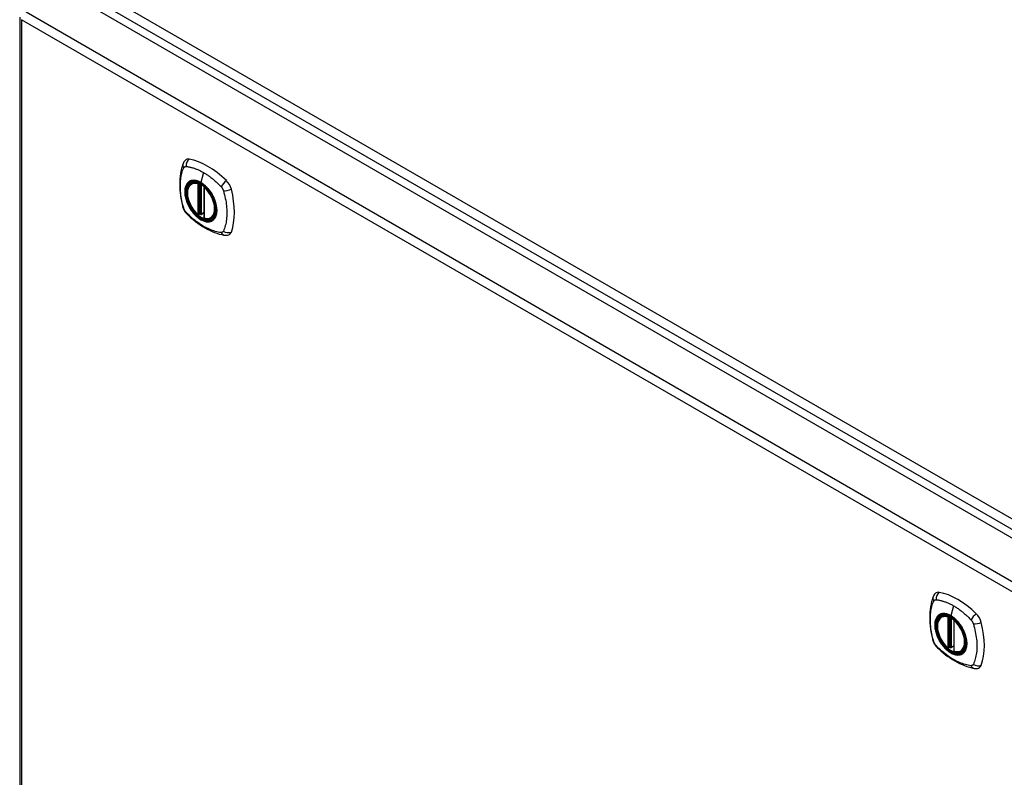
# Model space of a CAD drawing. Header units: inches. Extents: x 20 to 448, y 48 to 211.
# Tile 21 of 28: x 379 to 394, y 193 to 205. Entities that reach past the tile are written whole.
import ezdxf

# ---------------------------------------------------------------- set-up
doc = ezdxf.new("R2010")
doc.units = ezdxf.units.IN
doc.header["$MEASUREMENT"] = 0
doc.layers.add('Visible Edges(ANSI)', color=7, linetype='Continuous', lineweight=25)
doc.layers.add('Visible Tangent Edges(ANSI)', color=7, linetype='Continuous', lineweight=25)

msp = doc.modelspace()

# ---------------------------------------------------------------- linework, layer by layer
at = {"layer": 'Visible Edges(ANSI)'}
for p, q in [((379.7, 205.203), (409.119, 188.218)), ((379.011, 204.781), (379.011, 178.882)), ((381.71, 202.173), (381.72, 202.179)), ((381.905, 202.112), (381.905, 201.634)), ((381.836, 201.689), (381.822, 201.681)), ((381.851, 201.687), (381.849, 201.688)), ((381.905, 201.71), (381.864, 201.686)), ((382.023, 201.631), (382.033, 201.637)), ((393.484, 195.375), (393.495, 195.381)), ((393.679, 195.314), (393.679, 194.836)), ((393.61, 194.891), (393.596, 194.883)), ((393.625, 194.889), (393.623, 194.891)), ((393.679, 194.912), (393.638, 194.888)), ((393.797, 194.833), (393.808, 194.839))]:
    msp.add_line(p, q, dxfattribs=at)
at = {"layer": 'Visible Edges(ANSI)', "flags": 128}
for points in [[(381.614, 202.538), (381.601, 202.525), (381.59, 202.511), (381.582, 202.496), (381.576, 202.482)], [(381.576, 202.482), (381.568, 202.461), (381.562, 202.441), (381.557, 202.422), (381.552, 202.404), (381.547, 202.385), (381.543, 202.366), (381.536, 202.326), (381.53, 202.285), (381.526, 202.244), (381.524, 202.201), (381.523, 202.158), (381.524, 202.115), (381.526, 202.071), (381.53, 202.026), (381.536, 201.982), (381.543, 201.936), (381.551, 201.891), (381.561, 201.845), (381.566, 201.822), (381.569, 201.81), (381.573, 201.796)], [(381.808, 201.683), (381.794, 201.695), (381.781, 201.709), (381.767, 201.723), (381.754, 201.738), (381.742, 201.754), (381.73, 201.77), (381.719, 201.787), (381.708, 201.804), (381.698, 201.822), (381.689, 201.84), (381.68, 201.858), (381.672, 201.877), (381.665, 201.895), (381.659, 201.914), (381.654, 201.933), (381.65, 201.951), (381.646, 201.969), (381.644, 201.987), (381.642, 202.005), (381.641, 202.022), (381.642, 202.039), (381.643, 202.055), (381.645, 202.071), (381.649, 202.086), (381.653, 202.1), (381.658, 202.113), (381.665, 202.126), (381.672, 202.137), (381.68, 202.148), (381.689, 202.157), (381.699, 202.166), (381.71, 202.173)], [(381.962, 202.093), (381.981, 202.07), (381.999, 202.047), (382.016, 202.022), (382.031, 201.997), (382.045, 201.97), (382.058, 201.944), (382.07, 201.917), (382.08, 201.889)], [(381.573, 201.796), (381.577, 201.783), (381.582, 201.77), (381.588, 201.757), (381.595, 201.745), (381.602, 201.733), (381.61, 201.722), (381.619, 201.711), (381.628, 201.7)], [(381.628, 201.7), (381.638, 201.69), (381.648, 201.681), (381.665, 201.664), (381.699, 201.634), (381.735, 201.604), (381.77, 201.575), (381.807, 201.548), (381.843, 201.522), (381.88, 201.498), (381.917, 201.476), (381.955, 201.455), (381.993, 201.436), (382.031, 201.419), (382.069, 201.403), (382.107, 201.39), (382.145, 201.378), (382.183, 201.368), (382.202, 201.364), (382.213, 201.362), (382.224, 201.36)], [(381.849, 201.688), (381.846, 201.69), (381.843, 201.691), (381.839, 201.691), (381.836, 201.689)], [(382.023, 201.631), (382.011, 201.625), (381.998, 201.62), (381.985, 201.617), (381.971, 201.615), (381.957, 201.615), (381.943, 201.616), (381.928, 201.619), (381.913, 201.622)], [(382.224, 201.36), (382.239, 201.358), (382.256, 201.358), (382.273, 201.36), (382.292, 201.365)], [(393.388, 195.74), (393.375, 195.727), (393.365, 195.713), (393.357, 195.698), (393.35, 195.684)], [(393.35, 195.684), (393.343, 195.663), (393.336, 195.643), (393.331, 195.624), (393.326, 195.606), (393.322, 195.587), (393.318, 195.568), (393.31, 195.528), (393.305, 195.487), (393.301, 195.446), (393.298, 195.403), (393.298, 195.361), (393.298, 195.317), (393.301, 195.273), (393.305, 195.228), (393.31, 195.184), (393.317, 195.138), (393.325, 195.093), (393.335, 195.047), (393.341, 195.024), (393.344, 195.012), (393.347, 194.998)], [(393.583, 194.885), (393.569, 194.897), (393.555, 194.911), (393.542, 194.925), (393.529, 194.94), (393.516, 194.956), (393.505, 194.972), (393.493, 194.989), (393.483, 195.006), (393.473, 195.024), (393.463, 195.042), (393.455, 195.06), (393.447, 195.079), (393.44, 195.097), (393.434, 195.116), (393.428, 195.135), (393.424, 195.153), (393.421, 195.171), (393.418, 195.189), (393.416, 195.207), (393.416, 195.224), (393.416, 195.241), (393.418, 195.257), (393.42, 195.273), (393.423, 195.288), (393.427, 195.302), (393.433, 195.315), (393.439, 195.328), (393.446, 195.339), (393.454, 195.35), (393.463, 195.359), (393.473, 195.368), (393.484, 195.375)], [(393.737, 195.295), (393.755, 195.272), (393.773, 195.249), (393.79, 195.224), (393.806, 195.199), (393.82, 195.173), (393.833, 195.146), (393.844, 195.119), (393.854, 195.091)], [(393.347, 194.998), (393.352, 194.985), (393.357, 194.972), (393.363, 194.959), (393.369, 194.947), (393.377, 194.935), (393.385, 194.924), (393.393, 194.913), (393.403, 194.902)], [(393.403, 194.902), (393.413, 194.892), (393.422, 194.883), (393.439, 194.867), (393.474, 194.836), (393.509, 194.806), (393.545, 194.777), (393.581, 194.75), (393.618, 194.725), (393.655, 194.7), (393.692, 194.678), (393.729, 194.657), (393.767, 194.638), (393.805, 194.621), (393.843, 194.605), (393.881, 194.592), (393.92, 194.58), (393.958, 194.57), (393.977, 194.566), (393.987, 194.564), (393.998, 194.562)], [(393.623, 194.891), (393.62, 194.892), (393.617, 194.893), (393.613, 194.893), (393.61, 194.891)], [(393.797, 194.833), (393.785, 194.827), (393.773, 194.822), (393.759, 194.819), (393.746, 194.817), (393.732, 194.817), (393.717, 194.818), (393.702, 194.821), (393.687, 194.824)], [(393.998, 194.562), (394.014, 194.56), (394.03, 194.56), (394.048, 194.562), (394.066, 194.567)]]:
    msp.add_lwpolyline(points, dxfattribs=at)
at = {"layer": 'Visible Edges(ANSI)'}
for centre, start, end in [((381.916, 202.112), 137.3656, 180), ((381.816, 201.692), 229.389, 300), ((381.858, 201.696), 232.1717, 300), ((381.916, 201.634), 180, 253.4446), ((393.691, 195.314), 137.3656, 180), ((393.59, 194.894), 229.389, 300), ((393.632, 194.898), 232.1717, 300), ((393.691, 194.836), 180, 253.4446)]:
    msp.add_arc(centre, 0.0118, start, end, dxfattribs=at)
for centre, major_axis, start_param, end_param in [((381.713, 202.392), (-0.089, 0.153), 5.825423, 6.408181), ((381.964, 201.395), (-0.64, 1.108), 5.170151, 5.825423), ((381.859, 201.898), (0.157, -0.273), 2.363977, 7.060801), ((382.215, 202.103), (0.089, -0.153), 1.113034, 2.028558), ((381.477, 202.239), (-0.64, 1.108), 3.599355, 4.254627), ((382.215, 201.524), (0.089, -0.153), 6.158189, 6.740947), ((393.487, 195.595), (-0.089, 0.153), 5.825423, 6.408181), ((393.738, 194.598), (-0.64, 1.108), 5.170151, 5.825423), ((393.633, 195.1), (0.157, -0.273), 2.363977, 7.060801), ((393.989, 195.305), (0.089, -0.153), 1.113034, 2.028558), ((393.251, 195.441), (-0.64, 1.108), 3.599355, 4.254627), ((393.989, 194.726), (0.089, -0.153), 6.158189, 6.740947)]:
    msp.add_ellipse(centre, major_axis=major_axis, ratio=0.57735, start_param=start_param, end_param=end_param, dxfattribs=at)
for centre in [(381.856, 201.896), (393.63, 195.098)]:
    msp.add_ellipse(centre, major_axis=(-0.16, 0.277), ratio=0.57735, dxfattribs=at)
at = {"layer": 'Visible Tangent Edges(ANSI)'}
for p, q in [((379.762, 205.304), (409.32, 188.238)), ((409.39, 188.359), (379.832, 205.425)), ((379.11, 204.862), (408.529, 187.877)), ((408.459, 187.756), (379.04, 204.741)), ((379.04, 204.741), (379.04, 178.842)), ((381.899, 202.342), (381.855, 202.186)), ((381.808, 202.165), (381.808, 201.687)), ((381.824, 202.165), (381.831, 202.169)), ((381.824, 201.687), (381.824, 202.165)), ((381.836, 202.167), (381.836, 201.693)), ((381.851, 201.694), (381.851, 202.159)), ((381.866, 201.691), (381.866, 202.15)), ((381.908, 201.629), (381.908, 202.107)), ((381.836, 201.693), (381.824, 201.687)), ((381.905, 201.714), (381.866, 201.691)), ((393.673, 195.544), (393.629, 195.388)), ((393.582, 195.367), (393.582, 194.889)), ((393.599, 195.367), (393.606, 195.371)), ((393.599, 194.889), (393.599, 195.367)), ((393.61, 195.369), (393.61, 194.895)), ((393.625, 194.896), (393.625, 195.361)), ((393.641, 194.893), (393.641, 195.352)), ((393.682, 194.831), (393.682, 195.309)), ((393.61, 194.895), (393.599, 194.889)), ((393.679, 194.916), (393.641, 194.893))]:
    msp.add_line(p, q, dxfattribs=at)
at = {"layer": 'Visible Tangent Edges(ANSI)', "flags": 128}
for points in [[(381.586, 201.782), (381.577, 201.815), (381.569, 201.845), (381.563, 201.874), (381.557, 201.904), (381.551, 201.933), (381.546, 201.962), (381.542, 201.991), (381.539, 202.02), (381.537, 202.048), (381.535, 202.076), (381.534, 202.104), (381.533, 202.131), (381.534, 202.158), (381.535, 202.184), (381.537, 202.21), (381.539, 202.235), (381.542, 202.259), (381.546, 202.284), (381.551, 202.307), (381.557, 202.33), (381.563, 202.352), (381.569, 202.374), (381.577, 202.395), (381.586, 202.417)], [(381.586, 202.417), (381.587, 202.417), (381.587, 202.418), (381.588, 202.419), (381.588, 202.42), (381.589, 202.421), (381.589, 202.421), (381.59, 202.422), (381.591, 202.423), (381.591, 202.424), (381.592, 202.424), (381.592, 202.425), (381.593, 202.426), (381.594, 202.427), (381.594, 202.427), (381.595, 202.428), (381.596, 202.428), (381.596, 202.429), (381.597, 202.43), (381.598, 202.43), (381.598, 202.431), (381.599, 202.431), (381.6, 202.432), (381.601, 202.432), (381.601, 202.433)], [(381.601, 202.433), (381.602, 202.433), (381.603, 202.433), (381.604, 202.434), (381.605, 202.434), (381.605, 202.435), (381.606, 202.435), (381.607, 202.435), (381.608, 202.435), (381.609, 202.436), (381.61, 202.436), (381.611, 202.436), (381.611, 202.436), (381.612, 202.437), (381.613, 202.437), (381.614, 202.437), (381.615, 202.437), (381.616, 202.437), (381.617, 202.437), (381.618, 202.437), (381.619, 202.437), (381.62, 202.438), (381.621, 202.438), (381.622, 202.438), (381.623, 202.437)], [(381.623, 202.437), (381.636, 202.437), (381.646, 202.435), (381.657, 202.433), (381.669, 202.431), (381.68, 202.429), (381.691, 202.426), (381.702, 202.423), (381.713, 202.42), (381.725, 202.417), (381.736, 202.414), (381.748, 202.41), (381.759, 202.406), (381.771, 202.402), (381.782, 202.398), (381.794, 202.393), (381.805, 202.389), (381.817, 202.384), (381.828, 202.378), (381.84, 202.373), (381.852, 202.367), (381.863, 202.361), (381.875, 202.355), (381.887, 202.349), (381.899, 202.342)], [(381.66, 202.193), (381.651, 202.185), (381.643, 202.176), (381.635, 202.166), (381.629, 202.155), (381.623, 202.143), (381.617, 202.131), (381.613, 202.117), (381.609, 202.103), (381.606, 202.089), (381.604, 202.073), (381.603, 202.057), (381.602, 202.041), (381.603, 202.023), (381.604, 202.006), (381.606, 201.988), (381.609, 201.97), (381.613, 201.951), (381.617, 201.933), (381.623, 201.914), (381.629, 201.895), (381.635, 201.877), (381.643, 201.858), (381.651, 201.839), (381.66, 201.821)], [(382.08, 201.889), (382.097, 201.821), (382.104, 201.756), (382.099, 201.697), (382.083, 201.648), (382.056, 201.609), (382.02, 201.584), (381.977, 201.574), (381.928, 201.578), (381.875, 201.597), (381.822, 201.629), (381.77, 201.674), (381.722, 201.729), (381.68, 201.791), (381.646, 201.858), (381.622, 201.927), (381.609, 201.995), (381.607, 202.058), (381.616, 202.113), (381.636, 202.159), (381.666, 202.192), (381.705, 202.212), (381.751, 202.217), (381.802, 202.207), (381.855, 202.183)], [(381.693, 202.212), (381.692, 202.211), (381.69, 202.211), (381.689, 202.21), (381.687, 202.209), (381.686, 202.209), (381.685, 202.208), (381.683, 202.207), (381.682, 202.207), (381.68, 202.206), (381.679, 202.205), (381.677, 202.204), (381.676, 202.204), (381.675, 202.203), (381.673, 202.202), (381.672, 202.201), (381.671, 202.2), (381.669, 202.199), (381.668, 202.198), (381.667, 202.198), (381.665, 202.197), (381.664, 202.196), (381.663, 202.195), (381.661, 202.194), (381.66, 202.193)], [(381.855, 202.186), (381.847, 202.19), (381.84, 202.194), (381.833, 202.198), (381.826, 202.201), (381.818, 202.204), (381.811, 202.207), (381.804, 202.21), (381.797, 202.212), (381.79, 202.214), (381.783, 202.216), (381.776, 202.217), (381.769, 202.218), (381.762, 202.219), (381.755, 202.22), (381.749, 202.22), (381.742, 202.221), (381.736, 202.22), (381.729, 202.22), (381.723, 202.219), (381.717, 202.218), (381.711, 202.217), (381.705, 202.216), (381.699, 202.214), (381.693, 202.212)], [(381.899, 202.342), (381.91, 202.335), (381.922, 202.328), (381.934, 202.321), (381.945, 202.313), (381.957, 202.306), (381.968, 202.298), (381.98, 202.289), (381.991, 202.281), (382.003, 202.273), (382.014, 202.264), (382.026, 202.255), (382.037, 202.246), (382.049, 202.236), (382.06, 202.227), (382.071, 202.217), (382.082, 202.207), (382.093, 202.197), (382.105, 202.187), (382.116, 202.177), (382.127, 202.167), (382.138, 202.156), (382.149, 202.145), (382.159, 202.134), (382.172, 202.12)], [(382.015, 202.026), (382.01, 202.035), (382.004, 202.043), (381.998, 202.051), (381.992, 202.06), (381.986, 202.068), (381.979, 202.076), (381.973, 202.083), (381.967, 202.091), (381.96, 202.098), (381.954, 202.106), (381.947, 202.113), (381.94, 202.12), (381.933, 202.126), (381.926, 202.133), (381.919, 202.139), (381.912, 202.145), (381.905, 202.151), (381.898, 202.157), (381.891, 202.162), (381.884, 202.168), (381.876, 202.173), (381.869, 202.177), (381.862, 202.182), (381.855, 202.186)], [(381.855, 202.183), (381.86, 202.18), (381.864, 202.177), (381.869, 202.174), (381.873, 202.171), (381.878, 202.168), (381.883, 202.165), (381.887, 202.162), (381.892, 202.158), (381.896, 202.155), (381.901, 202.151), (381.906, 202.148), (381.91, 202.144), (381.915, 202.14), (381.919, 202.136), (381.924, 202.132), (381.928, 202.128), (381.932, 202.124), (381.937, 202.12), (381.941, 202.115), (381.945, 202.111), (381.95, 202.106), (381.954, 202.102), (381.958, 202.097), (381.962, 202.093)], [(382.172, 202.12), (382.174, 202.118), (382.176, 202.116), (382.178, 202.113), (382.18, 202.111), (382.182, 202.109), (382.184, 202.106), (382.185, 202.104), (382.187, 202.101), (382.189, 202.099), (382.19, 202.096), (382.192, 202.093), (382.194, 202.091), (382.195, 202.088), (382.197, 202.085), (382.198, 202.083), (382.199, 202.08), (382.201, 202.077), (382.202, 202.074), (382.203, 202.071), (382.204, 202.069), (382.205, 202.066), (382.207, 202.063), (382.208, 202.06), (382.208, 202.057)], [(382.208, 202.057), (382.218, 202.024), (382.226, 201.995), (382.233, 201.965), (382.239, 201.936), (382.245, 201.907), (382.25, 201.877), (382.254, 201.849), (382.257, 201.82), (382.26, 201.792), (382.262, 201.764), (382.263, 201.736), (382.264, 201.709), (382.263, 201.682), (382.262, 201.656), (382.26, 201.63), (382.257, 201.605), (382.254, 201.58), (382.25, 201.556), (382.245, 201.533), (382.239, 201.51), (382.233, 201.487), (382.226, 201.466), (382.218, 201.445), (382.208, 201.423)], [(382.049, 201.968), (382.047, 201.971), (382.046, 201.973), (382.045, 201.976), (382.043, 201.978), (382.042, 201.981), (382.041, 201.983), (382.039, 201.986), (382.038, 201.988), (382.037, 201.99), (382.035, 201.993), (382.034, 201.995), (382.033, 201.998), (382.031, 202), (382.03, 202.002), (382.028, 202.005), (382.027, 202.007), (382.026, 202.01), (382.024, 202.012), (382.023, 202.014), (382.021, 202.017), (382.02, 202.019), (382.018, 202.021), (382.017, 202.024), (382.015, 202.026)], [(382.049, 201.597), (382.057, 201.605), (382.066, 201.614), (382.073, 201.624), (382.08, 201.635), (382.086, 201.647), (382.092, 201.659), (382.096, 201.672), (382.1, 201.686), (382.103, 201.701), (382.105, 201.717), (382.106, 201.733), (382.107, 201.749), (382.107, 201.766), (382.105, 201.784), (382.103, 201.802), (382.1, 201.82), (382.096, 201.838), (382.092, 201.857), (382.086, 201.875), (382.08, 201.894), (382.073, 201.913), (382.066, 201.932), (382.057, 201.95), (382.049, 201.968)], [(381.623, 201.719), (381.621, 201.721), (381.619, 201.724), (381.617, 201.726), (381.615, 201.728), (381.613, 201.731), (381.611, 201.733), (381.61, 201.736), (381.608, 201.738), (381.606, 201.741), (381.605, 201.743), (381.603, 201.746), (381.601, 201.749), (381.6, 201.751), (381.598, 201.754), (381.597, 201.757), (381.596, 201.76), (381.594, 201.762), (381.593, 201.765), (381.592, 201.768), (381.591, 201.771), (381.589, 201.774), (381.588, 201.776), (381.587, 201.779), (381.586, 201.782)], [(381.66, 201.821), (381.661, 201.819), (381.663, 201.816), (381.664, 201.814), (381.665, 201.811), (381.667, 201.809), (381.668, 201.806), (381.669, 201.804), (381.671, 201.801), (381.672, 201.799), (381.673, 201.797), (381.675, 201.794), (381.676, 201.792), (381.677, 201.789), (381.679, 201.787), (381.68, 201.785), (381.682, 201.782), (381.683, 201.78), (381.685, 201.777), (381.686, 201.775), (381.687, 201.773), (381.689, 201.77), (381.69, 201.768), (381.692, 201.766), (381.693, 201.763)], [(381.693, 201.763), (381.705, 201.747), (381.717, 201.73), (381.729, 201.714), (381.742, 201.699), (381.755, 201.684), (381.769, 201.67), (381.783, 201.657), (381.797, 201.645), (381.811, 201.633), (381.826, 201.622), (381.84, 201.612), (381.855, 201.603), (381.869, 201.596), (381.884, 201.589), (381.898, 201.583), (381.912, 201.578), (381.926, 201.574), (381.94, 201.571), (381.954, 201.57), (381.967, 201.569), (381.98, 201.57), (381.992, 201.571), (382.004, 201.574), (382.015, 201.578)], [(382.172, 201.402), (382.149, 201.404), (382.127, 201.408), (382.105, 201.413), (382.082, 201.419), (382.06, 201.426), (382.037, 201.434), (382.014, 201.442), (381.991, 201.452), (381.968, 201.462), (381.945, 201.473), (381.922, 201.485), (381.899, 201.498), (381.875, 201.512), (381.852, 201.527), (381.829, 201.543), (381.805, 201.559), (381.782, 201.576), (381.759, 201.594), (381.736, 201.613), (381.713, 201.632), (381.691, 201.652), (381.669, 201.673), (381.646, 201.694), (381.623, 201.719)], [(381.836, 201.692), (381.835, 201.692), (381.835, 201.691), (381.835, 201.691), (381.835, 201.691), (381.835, 201.691), (381.835, 201.691), (381.835, 201.69), (381.835, 201.69), (381.835, 201.69), (381.835, 201.69), (381.835, 201.69), (381.835, 201.69), (381.835, 201.69), (381.835, 201.69), (381.835, 201.69), (381.835, 201.69), (381.835, 201.689), (381.835, 201.689), (381.835, 201.689), (381.835, 201.689), (381.835, 201.689), (381.835, 201.689), (381.836, 201.689), (381.836, 201.689)], [(381.836, 201.693), (381.836, 201.693), (381.836, 201.693), (381.836, 201.693), (381.836, 201.693), (381.836, 201.693), (381.836, 201.693), (381.836, 201.693), (381.836, 201.693), (381.836, 201.693), (381.836, 201.693), (381.836, 201.693), (381.836, 201.693), (381.836, 201.692), (381.836, 201.692), (381.836, 201.692), (381.836, 201.692), (381.836, 201.692), (381.836, 201.692), (381.836, 201.692), (381.836, 201.692), (381.836, 201.692), (381.836, 201.692), (381.836, 201.692), (381.836, 201.692)], [(381.836, 201.689), (381.836, 201.689), (381.836, 201.689), (381.836, 201.689), (381.836, 201.689), (381.836, 201.689), (381.836, 201.689), (381.836, 201.689), (381.836, 201.689), (381.836, 201.689), (381.836, 201.689), (381.836, 201.689), (381.836, 201.689), (381.836, 201.689), (381.836, 201.689), (381.836, 201.689), (381.836, 201.689), (381.836, 201.689), (381.836, 201.689), (381.836, 201.689), (381.836, 201.689), (381.836, 201.689), (381.836, 201.689), (381.836, 201.689), (381.836, 201.689)], [(381.849, 201.688), (381.849, 201.688), (381.849, 201.688), (381.849, 201.688), (381.849, 201.688), (381.849, 201.688), (381.849, 201.688), (381.849, 201.688), (381.849, 201.688), (381.849, 201.688), (381.849, 201.688), (381.849, 201.688), (381.849, 201.688), (381.849, 201.688), (381.849, 201.688), (381.849, 201.688), (381.849, 201.688), (381.85, 201.688), (381.85, 201.688), (381.85, 201.688), (381.85, 201.688), (381.85, 201.688), (381.85, 201.688), (381.85, 201.688), (381.85, 201.688)], [(381.85, 201.688), (381.85, 201.688), (381.85, 201.688), (381.85, 201.688), (381.85, 201.688), (381.85, 201.688), (381.85, 201.688), (381.85, 201.688), (381.85, 201.688), (381.85, 201.688), (381.85, 201.689), (381.85, 201.689), (381.85, 201.689), (381.85, 201.689), (381.85, 201.689), (381.85, 201.689), (381.85, 201.689), (381.851, 201.689), (381.851, 201.69), (381.851, 201.69), (381.851, 201.69), (381.851, 201.69), (381.851, 201.69), (381.851, 201.691), (381.851, 201.691)], [(381.851, 201.691), (381.851, 201.691), (381.851, 201.691), (381.851, 201.691), (381.851, 201.691), (381.851, 201.691), (381.851, 201.692), (381.851, 201.692), (381.851, 201.692), (381.851, 201.692), (381.851, 201.692), (381.851, 201.692), (381.851, 201.692), (381.851, 201.693), (381.851, 201.693), (381.851, 201.693), (381.851, 201.693), (381.851, 201.693), (381.851, 201.693), (381.851, 201.693), (381.851, 201.694), (381.851, 201.694), (381.851, 201.694), (381.851, 201.694), (381.851, 201.694)], [(382.015, 201.578), (382.017, 201.578), (382.018, 201.579), (382.02, 201.579), (382.021, 201.58), (382.023, 201.581), (382.024, 201.581), (382.026, 201.582), (382.027, 201.583), (382.028, 201.584), (382.03, 201.584), (382.031, 201.585), (382.033, 201.586), (382.034, 201.587), (382.035, 201.588), (382.037, 201.588), (382.038, 201.589), (382.039, 201.59), (382.041, 201.591), (382.042, 201.592), (382.043, 201.593), (382.045, 201.594), (382.046, 201.595), (382.047, 201.596), (382.049, 201.597)], [(382.208, 201.423), (382.208, 201.421), (382.207, 201.419), (382.206, 201.418), (382.204, 201.416), (382.203, 201.415), (382.202, 201.414), (382.201, 201.412), (382.199, 201.411), (382.198, 201.41), (382.197, 201.409), (382.195, 201.408), (382.194, 201.407), (382.192, 201.406), (382.191, 201.405), (382.189, 201.405), (382.187, 201.404), (382.185, 201.403), (382.184, 201.403), (382.182, 201.403), (382.18, 201.402), (382.178, 201.402), (382.176, 201.402), (382.174, 201.402), (382.172, 201.402)], [(393.361, 194.984), (393.351, 195.017), (393.344, 195.047), (393.337, 195.076), (393.331, 195.106), (393.326, 195.135), (393.321, 195.164), (393.317, 195.193), (393.314, 195.222), (393.311, 195.25), (393.309, 195.278), (393.308, 195.306), (393.308, 195.333), (393.308, 195.36), (393.309, 195.386), (393.311, 195.412), (393.313, 195.437), (393.317, 195.462), (393.321, 195.486), (393.326, 195.509), (393.331, 195.532), (393.337, 195.554), (393.344, 195.576), (393.351, 195.597), (393.361, 195.619)], [(393.361, 195.619), (393.361, 195.619), (393.362, 195.62), (393.362, 195.621), (393.363, 195.622), (393.363, 195.623), (393.364, 195.624), (393.364, 195.624), (393.365, 195.625), (393.366, 195.626), (393.366, 195.627), (393.367, 195.627), (393.367, 195.628), (393.368, 195.629), (393.369, 195.629), (393.369, 195.63), (393.37, 195.63), (393.371, 195.631), (393.371, 195.632), (393.372, 195.632), (393.373, 195.633), (393.374, 195.633), (393.374, 195.634), (393.375, 195.634), (393.376, 195.635)], [(393.376, 195.635), (393.377, 195.635), (393.377, 195.635), (393.378, 195.636), (393.379, 195.636), (393.38, 195.637), (393.381, 195.637), (393.381, 195.637), (393.382, 195.638), (393.383, 195.638), (393.384, 195.638), (393.385, 195.638), (393.386, 195.639), (393.387, 195.639), (393.388, 195.639), (393.388, 195.639), (393.389, 195.639), (393.39, 195.639), (393.391, 195.639), (393.392, 195.639), (393.393, 195.64), (393.394, 195.64), (393.395, 195.64), (393.396, 195.64), (393.397, 195.64)], [(393.397, 195.64), (393.41, 195.639), (393.421, 195.637), (393.432, 195.635), (393.443, 195.633), (393.454, 195.631), (393.465, 195.628), (393.476, 195.625), (393.488, 195.622), (393.499, 195.619), (393.51, 195.616), (393.522, 195.612), (393.533, 195.608), (393.545, 195.604), (393.556, 195.6), (393.568, 195.595), (393.58, 195.591), (393.591, 195.586), (393.603, 195.58), (393.614, 195.575), (393.626, 195.569), (393.638, 195.563), (393.65, 195.557), (393.661, 195.551), (393.673, 195.544)], [(393.435, 195.395), (393.426, 195.387), (393.417, 195.378), (393.41, 195.368), (393.403, 195.357), (393.397, 195.345), (393.392, 195.333), (393.387, 195.319), (393.383, 195.305), (393.38, 195.291), (393.378, 195.275), (393.377, 195.259), (393.377, 195.243), (393.377, 195.226), (393.378, 195.208), (393.38, 195.19), (393.383, 195.172), (393.387, 195.153), (393.392, 195.135), (393.397, 195.116), (393.403, 195.097), (393.41, 195.079), (393.417, 195.06), (393.426, 195.041), (393.435, 195.023)], [(393.854, 195.091), (393.872, 195.023), (393.878, 194.958), (393.873, 194.899), (393.857, 194.85), (393.831, 194.811), (393.795, 194.786), (393.751, 194.776), (393.702, 194.78), (393.65, 194.799), (393.596, 194.831), (393.544, 194.876), (393.496, 194.931), (393.454, 194.993), (393.421, 195.06), (393.397, 195.129), (393.383, 195.197), (393.381, 195.26), (393.39, 195.315), (393.41, 195.361), (393.441, 195.394), (393.48, 195.414), (393.526, 195.419), (393.576, 195.409), (393.629, 195.385)], [(393.468, 195.414), (393.466, 195.413), (393.465, 195.413), (393.463, 195.412), (393.462, 195.411), (393.46, 195.411), (393.459, 195.41), (393.457, 195.409), (393.456, 195.409), (393.455, 195.408), (393.453, 195.407), (393.452, 195.406), (393.45, 195.406), (393.449, 195.405), (393.448, 195.404), (393.446, 195.403), (393.445, 195.402), (393.444, 195.401), (393.442, 195.401), (393.441, 195.4), (393.44, 195.399), (393.438, 195.398), (393.437, 195.397), (393.436, 195.396), (393.435, 195.395)], [(393.629, 195.388), (393.622, 195.392), (393.614, 195.396), (393.607, 195.4), (393.6, 195.403), (393.593, 195.406), (393.585, 195.409), (393.578, 195.412), (393.571, 195.414), (393.564, 195.416), (393.557, 195.418), (393.55, 195.419), (393.543, 195.42), (393.537, 195.421), (393.53, 195.422), (393.523, 195.422), (393.517, 195.423), (393.51, 195.422), (393.504, 195.422), (393.497, 195.421), (393.491, 195.42), (393.485, 195.419), (393.479, 195.418), (393.473, 195.416), (393.468, 195.414)], [(393.673, 195.544), (393.685, 195.537), (393.696, 195.53), (393.708, 195.523), (393.72, 195.515), (393.731, 195.508), (393.743, 195.5), (393.754, 195.491), (393.766, 195.483), (393.777, 195.475), (393.789, 195.466), (393.8, 195.457), (393.812, 195.448), (393.823, 195.438), (393.834, 195.429), (393.845, 195.419), (393.857, 195.409), (393.868, 195.399), (393.879, 195.389), (393.89, 195.379), (393.901, 195.369), (393.912, 195.358), (393.923, 195.347), (393.934, 195.336), (393.947, 195.322)], [(393.79, 195.228), (393.784, 195.237), (393.778, 195.245), (393.772, 195.253), (393.766, 195.262), (393.76, 195.27), (393.754, 195.278), (393.747, 195.285), (393.741, 195.293), (393.735, 195.3), (393.728, 195.308), (393.721, 195.315), (393.714, 195.322), (393.708, 195.328), (393.701, 195.335), (393.694, 195.341), (393.687, 195.347), (393.68, 195.353), (393.672, 195.359), (393.665, 195.364), (393.658, 195.37), (393.651, 195.375), (393.643, 195.38), (393.636, 195.384), (393.629, 195.388)], [(393.629, 195.385), (393.634, 195.382), (393.639, 195.379), (393.643, 195.376), (393.648, 195.373), (393.652, 195.37), (393.657, 195.367), (393.662, 195.364), (393.666, 195.36), (393.671, 195.357), (393.675, 195.353), (393.68, 195.35), (393.684, 195.346), (393.689, 195.342), (393.693, 195.338), (393.698, 195.334), (393.702, 195.33), (393.707, 195.326), (393.711, 195.322), (393.715, 195.317), (393.72, 195.313), (393.724, 195.309), (393.728, 195.304), (393.733, 195.299), (393.737, 195.295)], [(393.947, 195.322), (393.949, 195.32), (393.95, 195.318), (393.952, 195.315), (393.954, 195.313), (393.956, 195.311), (393.958, 195.308), (393.96, 195.306), (393.961, 195.303), (393.963, 195.301), (393.965, 195.298), (393.966, 195.295), (393.968, 195.293), (393.97, 195.29), (393.971, 195.287), (393.972, 195.285), (393.974, 195.282), (393.975, 195.279), (393.976, 195.276), (393.978, 195.274), (393.979, 195.271), (393.98, 195.268), (393.981, 195.265), (393.982, 195.262), (393.983, 195.259)], [(393.983, 195.259), (393.993, 195.226), (394, 195.197), (394.007, 195.167), (394.013, 195.138), (394.019, 195.109), (394.024, 195.08), (394.028, 195.051), (394.032, 195.022), (394.035, 194.994), (394.037, 194.966), (394.038, 194.938), (394.038, 194.911), (394.038, 194.885), (394.037, 194.858), (394.035, 194.832), (394.032, 194.807), (394.028, 194.782), (394.024, 194.758), (394.019, 194.735), (394.013, 194.712), (394.007, 194.689), (394, 194.668), (393.993, 194.647), (393.983, 194.625)], [(393.823, 195.171), (393.822, 195.173), (393.82, 195.175), (393.819, 195.178), (393.818, 195.18), (393.816, 195.183), (393.815, 195.185), (393.814, 195.188), (393.812, 195.19), (393.811, 195.192), (393.81, 195.195), (393.808, 195.197), (393.807, 195.2), (393.806, 195.202), (393.804, 195.205), (393.803, 195.207), (393.801, 195.209), (393.8, 195.212), (393.799, 195.214), (393.797, 195.216), (393.796, 195.219), (393.794, 195.221), (393.793, 195.223), (393.791, 195.226), (393.79, 195.228)], [(393.823, 194.799), (393.832, 194.807), (393.84, 194.816), (393.848, 194.826), (393.855, 194.837), (393.861, 194.849), (393.866, 194.861), (393.871, 194.874), (393.875, 194.889), (393.878, 194.903), (393.88, 194.919), (393.881, 194.935), (393.881, 194.951), (393.881, 194.968), (393.88, 194.986), (393.878, 195.004), (393.875, 195.022), (393.871, 195.04), (393.866, 195.059), (393.861, 195.078), (393.855, 195.096), (393.848, 195.115), (393.84, 195.134), (393.832, 195.152), (393.823, 195.171)], [(393.397, 194.921), (393.395, 194.923), (393.393, 194.926), (393.391, 194.928), (393.389, 194.93), (393.388, 194.933), (393.386, 194.935), (393.384, 194.938), (393.382, 194.94), (393.381, 194.943), (393.379, 194.946), (393.377, 194.948), (393.376, 194.951), (393.374, 194.953), (393.373, 194.956), (393.371, 194.959), (393.37, 194.962), (393.369, 194.964), (393.367, 194.967), (393.366, 194.97), (393.365, 194.973), (393.364, 194.976), (393.363, 194.978), (393.362, 194.981), (393.361, 194.984)], [(393.435, 195.023), (393.436, 195.021), (393.437, 195.018), (393.438, 195.016), (393.44, 195.013), (393.441, 195.011), (393.442, 195.008), (393.444, 195.006), (393.445, 195.004), (393.446, 195.001), (393.448, 194.999), (393.449, 194.996), (393.45, 194.994), (393.452, 194.991), (393.453, 194.989), (393.455, 194.987), (393.456, 194.984), (393.457, 194.982), (393.459, 194.98), (393.46, 194.977), (393.462, 194.975), (393.463, 194.972), (393.465, 194.97), (393.466, 194.968), (393.468, 194.965)], [(393.468, 194.965), (393.479, 194.949), (393.491, 194.932), (393.504, 194.916), (393.517, 194.901), (393.53, 194.886), (393.543, 194.872), (393.557, 194.859), (393.571, 194.847), (393.586, 194.835), (393.6, 194.824), (393.614, 194.814), (393.629, 194.806), (393.644, 194.798), (393.658, 194.791), (393.672, 194.785), (393.687, 194.78), (393.701, 194.776), (393.715, 194.773), (393.728, 194.772), (393.741, 194.771), (393.754, 194.772), (393.766, 194.773), (393.778, 194.776), (393.79, 194.78)], [(393.947, 194.604), (393.923, 194.606), (393.901, 194.611), (393.879, 194.615), (393.857, 194.621), (393.834, 194.628), (393.812, 194.636), (393.789, 194.644), (393.766, 194.654), (393.743, 194.664), (393.72, 194.675), (393.696, 194.687), (393.673, 194.7), (393.65, 194.714), (393.626, 194.729), (393.603, 194.745), (393.58, 194.761), (393.557, 194.778), (393.533, 194.796), (393.511, 194.815), (393.488, 194.834), (393.465, 194.854), (393.443, 194.875), (393.421, 194.896), (393.397, 194.921)], [(393.61, 194.895), (393.61, 194.895), (393.61, 194.895), (393.61, 194.895), (393.61, 194.895), (393.61, 194.895), (393.61, 194.895), (393.61, 194.895), (393.61, 194.895), (393.61, 194.895), (393.61, 194.895), (393.61, 194.895), (393.61, 194.895), (393.61, 194.895), (393.61, 194.894), (393.61, 194.894), (393.61, 194.894), (393.61, 194.894), (393.61, 194.894), (393.61, 194.894), (393.61, 194.894), (393.61, 194.894), (393.61, 194.894), (393.61, 194.894), (393.61, 194.894)], [(393.61, 194.894), (393.61, 194.894), (393.61, 194.893), (393.61, 194.893), (393.61, 194.893), (393.61, 194.893), (393.61, 194.893), (393.61, 194.893), (393.61, 194.892), (393.61, 194.892), (393.61, 194.892), (393.61, 194.892), (393.61, 194.892), (393.61, 194.892), (393.61, 194.892), (393.61, 194.892), (393.61, 194.892), (393.61, 194.892), (393.61, 194.891), (393.61, 194.891), (393.61, 194.891), (393.61, 194.891), (393.61, 194.891), (393.61, 194.891), (393.61, 194.891)], [(393.61, 194.891), (393.61, 194.891), (393.61, 194.891), (393.61, 194.891), (393.61, 194.891), (393.61, 194.891), (393.61, 194.891), (393.61, 194.891), (393.61, 194.891), (393.61, 194.891), (393.61, 194.891), (393.61, 194.891), (393.61, 194.891), (393.61, 194.891), (393.61, 194.891), (393.61, 194.891), (393.61, 194.891), (393.61, 194.891), (393.61, 194.891), (393.61, 194.891), (393.61, 194.891), (393.61, 194.891), (393.61, 194.891), (393.61, 194.891), (393.61, 194.891)], [(393.623, 194.891), (393.623, 194.89), (393.623, 194.89), (393.623, 194.89), (393.623, 194.89), (393.623, 194.89), (393.623, 194.89), (393.623, 194.89), (393.623, 194.89), (393.623, 194.89), (393.624, 194.89), (393.624, 194.89), (393.624, 194.89), (393.624, 194.89), (393.624, 194.89), (393.624, 194.89), (393.624, 194.89), (393.624, 194.89), (393.624, 194.89), (393.624, 194.89), (393.624, 194.89), (393.624, 194.89), (393.624, 194.89), (393.624, 194.89), (393.624, 194.89)], [(393.624, 194.89), (393.624, 194.89), (393.624, 194.89), (393.624, 194.89), (393.624, 194.89), (393.624, 194.89), (393.624, 194.89), (393.624, 194.89), (393.625, 194.89), (393.625, 194.89), (393.625, 194.891), (393.625, 194.891), (393.625, 194.891), (393.625, 194.891), (393.625, 194.891), (393.625, 194.891), (393.625, 194.891), (393.625, 194.892), (393.625, 194.892), (393.625, 194.892), (393.625, 194.892), (393.625, 194.892), (393.625, 194.892), (393.625, 194.893), (393.625, 194.893)], [(393.625, 194.893), (393.625, 194.893), (393.625, 194.893), (393.625, 194.893), (393.625, 194.893), (393.625, 194.893), (393.625, 194.894), (393.625, 194.894), (393.625, 194.894), (393.625, 194.894), (393.625, 194.894), (393.625, 194.894), (393.625, 194.894), (393.625, 194.895), (393.625, 194.895), (393.625, 194.895), (393.625, 194.895), (393.625, 194.895), (393.625, 194.895), (393.625, 194.895), (393.625, 194.896), (393.625, 194.896), (393.625, 194.896), (393.625, 194.896), (393.625, 194.896)], [(393.79, 194.78), (393.791, 194.78), (393.793, 194.781), (393.794, 194.782), (393.796, 194.782), (393.797, 194.783), (393.798, 194.783), (393.8, 194.784), (393.801, 194.785), (393.803, 194.786), (393.804, 194.786), (393.806, 194.787), (393.807, 194.788), (393.808, 194.789), (393.81, 194.79), (393.811, 194.79), (393.812, 194.791), (393.814, 194.792), (393.815, 194.793), (393.816, 194.794), (393.818, 194.795), (393.819, 194.796), (393.82, 194.797), (393.822, 194.798), (393.823, 194.799)], [(393.983, 194.625), (393.982, 194.623), (393.981, 194.621), (393.98, 194.62), (393.979, 194.618), (393.978, 194.617), (393.976, 194.616), (393.975, 194.614), (393.974, 194.613), (393.972, 194.612), (393.971, 194.611), (393.97, 194.61), (393.968, 194.609), (393.967, 194.608), (393.965, 194.607), (393.963, 194.607), (393.962, 194.606), (393.96, 194.605), (393.958, 194.605), (393.956, 194.605), (393.954, 194.604), (393.952, 194.604), (393.951, 194.604), (393.949, 194.604), (393.947, 194.604)]]:
    msp.add_lwpolyline(points, dxfattribs=at)
at = {"layer": 'Visible Tangent Edges(ANSI)'}
for centre, major_axis, ratio, start_param, end_param in [((381.713, 202.456), (0.027, 0.115), 0.753705, 0.761071, 1.898341), ((381.686, 202.44), (-0.11, 0.042), 0.704518, 0, 0.765179), ((381.858, 201.897), (-0.173, 0.3), 0.57735, 5.055237, 10.652726), ((381.858, 201.897), (-0.151, 0.261), 0.57735, 5.735752, 8.401415), ((382.243, 202.15), (0.0787, 0.088), 0.341266, 1.05898, 2.19625), ((381.866, 201.902), (-0.156, 0.271), 0.57735, 6.166197, 6.283185), ((381.816, 202.17), (-0.0034, -0.0113), 0.697177, 4.264021, 5.346931), ((381.816, 202.17), (-0.0118, 0), 0.57735, 0.785398, 2.356194), ((381.816, 202.17), (0.0059, -0.0102), 0.57735, 0.785398, 1.517295), ((381.858, 202.187), (-0.00246, -0.00426), 0.57735, 5.126896, 6.141288), ((381.916, 202.112), (-0.0118, 0), 0.57735, 0, 0.785398), ((381.916, 202.112), (0.00769, 0.00897), 0.424984, 1.537927, 2.449935), ((381.858, 201.897), (0.151, -0.261), 0.57735, 5.735752, 8.401415), ((382.269, 202.103), (0.116, 0.024), 0.341266, 4.086935, 5.224206), ((381.686, 201.829), (-0.114, -0.032), 0.390453, 0, 0.392125), ((381.713, 201.782), (-0.0849, -0.0822), 0.390453, 5.89106, 6.283185), ((381.816, 201.692), (-0.00769, -0.00897), 0.424984, 5.591528, 6.283185), ((381.816, 201.692), (0.0118, 0), 0.57735, 3.926991, 5.497787), ((381.816, 201.692), (0.0059, -0.0102), 0.57735, 0, 0.785398), ((381.844, 201.689), (-0.0118, 0), 0.57735, 4.088863, 5.497787), ((381.844, 201.685), (-0.0116, 0.0022), 0.653911, 4.189362, 5.615943), ((381.842, 201.679), (-0.0092, 0.00741), 0.983841, 4.634609, 5.950564), ((381.858, 201.696), (-0.00724, -0.00933), 0.470841, 6.079443, 6.283185), ((381.858, 201.696), (0.0118, 0), 0.57735, 4.073452, 5.497787), ((381.858, 201.696), (0.0059, -0.0102), 0.57735, 0, 0.785398), ((381.916, 201.634), (-0.0118, 0), 0.57735, 0, 0.785398), ((381.916, 201.634), (-0.0034, -0.0113), 0.697177, 5.346931, 6.283185), ((381.866, 201.902), (0.156, -0.271), 0.57735, 0, 0.116988), ((382.269, 201.492), (0.113, -0.035), 0.753705, 4.384844, 5.522115), ((382.243, 201.477), (-0.019, -0.117), 0.704518, 5.518007, 6.283185), ((393.488, 195.658), (0.027, 0.115), 0.753705, 0.761071, 1.898341), ((393.461, 195.642), (-0.11, 0.042), 0.704518, 0, 0.765179), ((393.632, 195.099), (-0.173, 0.3), 0.57735, 5.055237, 10.652726), ((393.632, 195.099), (-0.151, 0.261), 0.57735, 5.735752, 8.401415), ((394.017, 195.352), (0.0787, 0.088), 0.341266, 1.05898, 2.19625), ((393.641, 195.104), (-0.156, 0.271), 0.57735, 6.166197, 6.283185), ((393.59, 195.372), (-0.0034, -0.0113), 0.697177, 4.264021, 5.346931), ((393.59, 195.372), (-0.0118, 0), 0.57735, 0.785398, 2.356194), ((393.59, 195.372), (0.0059, -0.0102), 0.57735, 0.785398, 1.517295), ((393.632, 195.389), (-0.00246, -0.00426), 0.57735, 5.126896, 6.141288), ((393.691, 195.314), (-0.0118, 0), 0.57735, 0, 0.785398), ((393.691, 195.314), (0.00769, 0.00897), 0.424984, 1.537927, 2.449935), ((393.632, 195.099), (0.151, -0.261), 0.57735, 5.735752, 8.401415), ((394.044, 195.306), (0.116, 0.024), 0.341266, 4.086935, 5.224206), ((393.461, 195.031), (-0.114, -0.032), 0.390453, 0, 0.392125), ((393.488, 194.984), (-0.0849, -0.0822), 0.390453, 5.89106, 6.283185), ((393.59, 194.894), (0.0118, 0), 0.57735, 3.926991, 5.497787), ((393.59, 194.894), (-0.00769, -0.00897), 0.424984, 5.591528, 6.283185), ((393.59, 194.894), (0.0059, -0.0102), 0.57735, 0, 0.785398), ((393.618, 194.891), (-0.0118, 0), 0.57735, 4.088863, 5.497787), ((393.618, 194.887), (-0.0116, 0.0022), 0.653911, 4.189362, 5.615943), ((393.616, 194.881), (-0.0092, 0.00741), 0.983841, 4.634609, 5.950564), ((393.632, 194.898), (-0.00724, -0.00933), 0.470841, 6.079443, 6.283185), ((393.632, 194.898), (0.0118, 0), 0.57735, 4.073452, 5.497787), ((393.632, 194.898), (0.0059, -0.0102), 0.57735, 0, 0.785398), ((393.691, 194.836), (-0.0118, 0), 0.57735, 0, 0.785398), ((393.691, 194.836), (-0.0034, -0.0113), 0.697177, 5.346931, 6.283185), ((393.641, 195.104), (0.156, -0.271), 0.57735, 0, 0.116988), ((394.044, 194.694), (0.113, -0.035), 0.753705, 4.384844, 5.522115), ((394.017, 194.679), (-0.019, -0.117), 0.704518, 5.518007, 6.283185)]:
    msp.add_ellipse(centre, major_axis=major_axis, ratio=ratio, start_param=start_param, end_param=end_param, dxfattribs=at)
for centre, major_axis in [((381.859, 201.897), (0.171, -0.296)), ((381.856, 201.896), (-0.163, 0.282)), ((381.856, 201.896), (0.162, -0.281)), ((393.633, 195.099), (0.171, -0.296)), ((393.63, 195.098), (-0.163, 0.282)), ((393.63, 195.098), (0.162, -0.281))]:
    msp.add_ellipse(centre, major_axis=major_axis, ratio=0.57735, dxfattribs=at)

doc.saveas('drawing.dxf')
